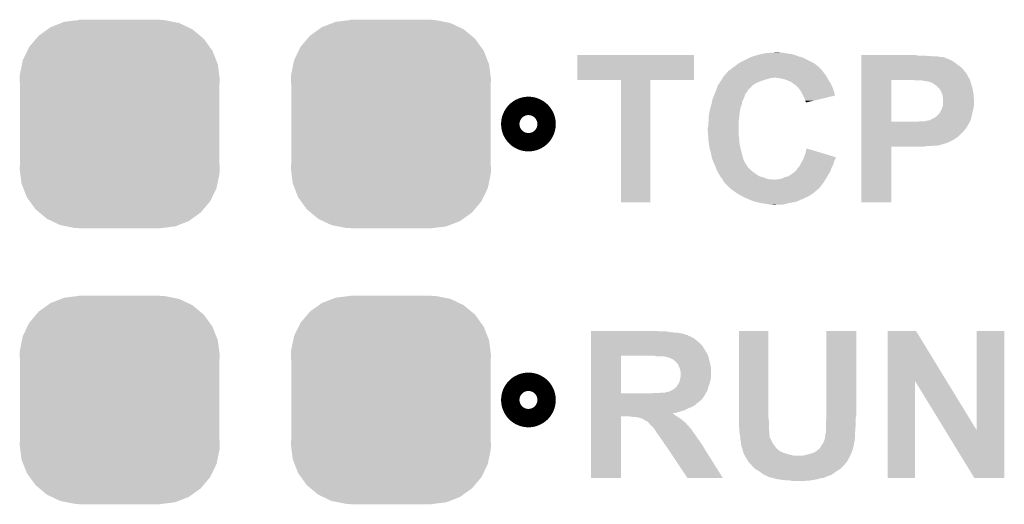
# Model space of a CAD drawing. Extents: x -1.3 to 24.2, y -3.9 to 56.
# Tile 21 of 54: x 5.2 to 10.6, y 12.1 to 14.7. Entities that reach past the tile are written whole.
import ezdxf

# ---------------------------------------------------------------- set-up
doc = ezdxf.new("R2010")
doc.units = 0
doc.layers.get('0').update_dxf_attribs({"linetype": 'CONTINUOUS'})
doc.layers.add('ETH_WIZ_3_CLICK_V102_GTO', color=11, linetype='CONTINUOUS')
doc.layers.add('ETH_WIZ_3_CLICK_V102_GTS', color=8, linetype='CONTINUOUS')

# ---------------------------------------------------------------- blocks, each defined once
blk = doc.blocks.new('CUSTOM_164')
for points in [[(-0.381238, 0.53545), (-0.323018, 0.558074), (0.376292, 0.53545), (0.3289, 0.558074)], [(-0.323018, 0.558074), (-0.305476, 0.56489), (0.3289, 0.558074), (0.29452, 0.56489)], [(-0.305476, 0.56489), (-0.23152, 0.57388), (0.29452, 0.56489), (0.24917, 0.57388)], [(-0.23152, 0.57388), (-0.22479, 0.574698), (0.24917, 0.57388), (0.22479, 0.574698)], [(-0.22479, 0.574698), (-0.22479, 0.57658), (0.22479, 0.574698), (0.22479, 0.57658)], [(-0.447376, 0.488202), (-0.398586, 0.523058), (0.44405, 0.488202), (0.40225, 0.523058)], [(-0.398586, 0.523058), (-0.381238, 0.53545), (0.40225, 0.523058), (0.376292, 0.53545)], [(-0.49979, 0.426078), (-0.461886, 0.471004), (0.497162, 0.426078), (0.464674, 0.471004)], [(-0.461886, 0.471004), (-0.447376, 0.488202), (0.464674, 0.471004), (0.44405, 0.488202)], [(-0.535228, 0.35293), (-0.509936, 0.405138), (0.532938, 0.35293), (0.512302, 0.405138)], [(-0.509936, 0.405138), (-0.49979, 0.426078), (0.512302, 0.405138), (0.497162, 0.426078)], [(-0.551494, 0.273294), (-0.540004, 0.329548), (0.549346, 0.273294), (0.542178, 0.329548)], [(-0.540004, 0.329548), (-0.535228, 0.35293), (0.542178, 0.329548), (0.532938, 0.35293)], [(-0.55245, 0.24892), (-0.551494, 0.273294), (0.55245, 0.24892), (0.549346, 0.273294)], [(-0.55118, 0.220156), (-0.55245, 0.24892), (0.55118, 0.220156), (0.55245, 0.24892)], [(-0.55118, -0.220156), (-0.55118, 0.220156), (0.55118, -0.220156), (0.55118, 0.220156)], [(-0.55245, -0.24892), (-0.55118, -0.220156), (0.55245, -0.24892), (0.55118, -0.220156)], [(-0.549266, -0.273902), (-0.55245, -0.24892), (0.551492, -0.273902), (0.55245, -0.24892)], [(-0.542176, -0.329548), (-0.549266, -0.273902), (0.540126, -0.329548), (0.551492, -0.273902)], [(-0.532694, -0.353538), (-0.542176, -0.329548), (0.535226, -0.353538), (0.540126, -0.329548)], [(-0.5123, -0.405138), (-0.532694, -0.353538), (0.510226, -0.405138), (0.535226, -0.353538)], [(-0.496718, -0.426686), (-0.5123, -0.405138), (0.499788, -0.426686), (0.510226, -0.405138)], [(-0.464674, -0.471002), (-0.496718, -0.426686), (0.4624, -0.471002), (0.499788, -0.426686)], [(-0.443316, -0.48881), (-0.464674, -0.471002), (0.447376, -0.48881), (0.4624, -0.471002)], [(-0.402248, -0.523056), (-0.443316, -0.48881), (0.399436, -0.523056), (0.447376, -0.48881)], [(-0.375016, -0.536056), (-0.402248, -0.523056), (0.381238, -0.536056), (0.399436, -0.523056)], [(-0.328898, -0.558072), (-0.375016, -0.536056), (0.32458, -0.558072), (0.381238, -0.536056)], [(-0.291448, -0.565496), (-0.328898, -0.558072), (0.305476, -0.565496), (0.32458, -0.558072)], [(-0.249168, -0.573878), (-0.291448, -0.565496), (0.23652, -0.573878), (0.305476, -0.565496)], [(-0.22479, -0.574698), (-0.249168, -0.573878), (0.229774, -0.574698), (0.23652, -0.573878)], [(-0.22479, -0.575304), (-0.22479, -0.574698), (0.22479, -0.575304), (0.229774, -0.574698)], [(-0.22479, -0.57658), (-0.22479, -0.575304), (0.22479, -0.57658), (0.22479, -0.575304)]]:
    blk.add_solid(points)

msp = doc.modelspace()

# ---------------------------------------------------------------- linework, layer by layer
at = {"layer": 'ETH_WIZ_3_CLICK_V102_GTO', "const_width": 0.20066}
for points in [[(7.96036, 14.1732, 1), (8.06196, 14.1732, 1)], [(7.96036, 12.6492, 1), (8.06196, 12.6492, 1)]]:
    msp.add_lwpolyline(points, format="xyb", close=True, dxfattribs=at)
at = {"layer": 'ETH_WIZ_3_CLICK_V102_GTO'}
for points in [[(8.2804, 14.417064), (8.280422, 14.554176), (8.925536, 14.417064), (8.92556, 14.554176)], [(8.280422, 14.554176), (8.280424, 14.5542), (8.92556, 14.554176), (8.280424, 14.5542)], [(9.179562, 14.51356), (9.2202, 14.53388), (9.580876, 14.51356), (9.540242, 14.53388)], [(9.2202, 14.53388), (9.237344, 14.5415), (9.540242, 14.53388), (9.525002, 14.5415)], [(9.237344, 14.5415), (9.24306, 14.54404), (9.525002, 14.5415), (9.514842, 14.54404)], [(9.24306, 14.54404), (9.250682, 14.54658), (9.514842, 14.54404), (9.504682, 14.54658)], [(9.250682, 14.54658), (9.26592, 14.551658), (9.504682, 14.54658), (9.49114, 14.551658)], [(9.26592, 14.551658), (9.275236, 14.5542), (9.49114, 14.551658), (9.48436, 14.5542)], [(9.275236, 14.5542), (9.293858, 14.55928), (9.48436, 14.5542), (9.466582, 14.55928)], [(9.293858, 14.55928), (9.306558, 14.56182), (9.466582, 14.55928), (9.4488, 14.56182)], [(9.306558, 14.56182), (9.31926, 14.56436), (9.4488, 14.56182), (9.433562, 14.56436)], [(9.31926, 14.56436), (9.349738, 14.5669), (9.433562, 14.56436), (9.418322, 14.5669)], [(9.349738, 14.5669), (9.380218, 14.56944), (9.405622, 14.5669), (9.395462, 14.56944)], [(9.850142, 14.55166), (9.850144, 14.5542), (10.162542, 14.55166), (10.149842, 14.5542)], [(9.850142, 14.54658), (9.850142, 14.55166), (10.259058, 14.54658), (10.19302, 14.55166)], [(9.850142, 14.54404), (9.850142, 14.54658), (10.287002, 14.54404), (10.271762, 14.54658)], [(9.850142, 14.544038), (9.850142, 14.54404), (10.299702, 14.544038), (10.287002, 14.54404)], [(9.850142, 14.5415), (9.850142, 14.544038), (10.307324, 14.5415), (10.299702, 14.544038)], [(9.850142, 14.541494), (9.850142, 14.5415), (10.309866, 14.541494), (10.307324, 14.5415)], [(9.850142, 14.53896), (9.850142, 14.541494), (10.312404, 14.53896), (10.309866, 14.541494)], [(9.850142, 14.538958), (9.850142, 14.53896), (10.314944, 14.538958), (10.312404, 14.53896)], [(9.850142, 14.53642), (9.850142, 14.538958), (10.32002, 14.53642), (10.314944, 14.538958)], [(9.850142, 14.53134), (9.850142, 14.53642), (10.33272, 14.53134), (10.32002, 14.53642)], [(9.850142, 14.523718), (9.850142, 14.53134), (10.350502, 14.523718), (10.33272, 14.53134)], [(9.850142, 14.51356), (9.850142, 14.523718), (10.36574, 14.51356), (10.350502, 14.523718)], [(9.116066, 14.467842), (9.121142, 14.470382), (9.634222, 14.467842), (9.631682, 14.470382)], [(9.121142, 14.470382), (9.126218, 14.472922), (9.631682, 14.470382), (9.63041, 14.472922)], [(9.126218, 14.472922), (9.12875, 14.475454), (9.63041, 14.472922), (9.62914, 14.475454)], [(9.12875, 14.475454), (9.13129, 14.477994), (9.62914, 14.475454), (9.624076, 14.477994)], [(9.13129, 14.477994), (9.133832, 14.480534), (9.624076, 14.477994), (9.62406, 14.480534)], [(9.133832, 14.480534), (9.136382, 14.483082), (9.62406, 14.480534), (9.62109, 14.483082)], [(9.136382, 14.483082), (9.14908, 14.4907), (9.62109, 14.483082), (9.612206, 14.4907)], [(9.14908, 14.4907), (9.15543, 14.49578), (9.612206, 14.4907), (9.60628, 14.49578)], [(9.15543, 14.49578), (9.16178, 14.50086), (9.60628, 14.49578), (9.599506, 14.50086)], [(9.16178, 14.50086), (9.176002, 14.511018), (9.599506, 14.50086), (9.585958, 14.511018)], [(9.176002, 14.511018), (9.179562, 14.51356), (9.585958, 14.511018), (9.580876, 14.51356)], [(9.85014, 14.483078), (9.850142, 14.51356), (10.406382, 14.483078), (10.36574, 14.51356)], [(9.85014, 14.46022), (9.85014, 14.483078), (10.424162, 14.46022), (10.406382, 14.483078)], [(8.521676, 14.41704), (8.2804, 14.417064), (8.925536, 14.41704), (8.925536, 14.417064)], [(8.521678, 14.417016), (8.521676, 14.41704), (8.68426, 14.417016), (8.925536, 14.41704)], [(8.5217, 13.741424), (8.521678, 14.417016), (8.684236, 13.741424), (8.68426, 14.417016)], [(9.074404, 14.41196), (9.078976, 14.41958), (9.29894, 14.41196), (9.321802, 14.41958)], [(9.078976, 14.41958), (9.082024, 14.424662), (9.321802, 14.41958), (9.34212, 14.424662)], [(9.082024, 14.424662), (9.083546, 14.427198), (9.34212, 14.424662), (9.349738, 14.427198)], [(9.083546, 14.4272), (9.08507, 14.429738), (9.357356, 14.4272), (9.364978, 14.429738)], [(9.083546, 14.427198), (9.083546, 14.4272), (9.349738, 14.427198), (9.357356, 14.4272)], [(9.08507, 14.42974), (9.08812, 14.434822), (9.661596, 14.42974), (9.658774, 14.434822)], [(9.08507, 14.429738), (9.08507, 14.42974), (9.364978, 14.429738), (9.372598, 14.42974)], [(9.08812, 14.434822), (9.094782, 14.442438), (9.658774, 14.434822), (9.654542, 14.442438)], [(9.094782, 14.442438), (9.105898, 14.45514), (9.654542, 14.442438), (9.643958, 14.45514)], [(9.105898, 14.45514), (9.108438, 14.45768), (9.643958, 14.45514), (9.64184, 14.45768)], [(9.108438, 14.45768), (9.11098, 14.46022), (9.64184, 14.45768), (9.640148, 14.46022)], [(9.11098, 14.46022), (9.114368, 14.4653), (9.640148, 14.46022), (9.63676, 14.4653)], [(9.114368, 14.4653), (9.116066, 14.467842), (9.63676, 14.4653), (9.634222, 14.467842)], [(9.395458, 14.4272), (9.372598, 14.42974), (9.663008, 14.4272), (9.661596, 14.42974)], [(9.418322, 14.42212), (9.395458, 14.4272), (9.66583, 14.42212), (9.663008, 14.4272)], [(9.427216, 14.41958), (9.418322, 14.42212), (9.66724, 14.41958), (9.66583, 14.42212)], [(9.4361, 14.417042), (9.427216, 14.41958), (9.668764, 14.417042), (9.66724, 14.41958)], [(9.45388, 14.40942), (9.4361, 14.417042), (9.673336, 14.40942), (9.668764, 14.417042)], [(9.850132, 14.185922), (9.850138, 14.417038), (10.015222, 14.185922), (10.015242, 14.417038)], [(9.850138, 14.41704), (9.85014, 14.419582), (10.450326, 14.41704), (10.449562, 14.419582)], [(9.850138, 14.417038), (9.850138, 14.41704), (10.015242, 14.417038), (10.137142, 14.41704)], [(9.85014, 14.455136), (9.85014, 14.46022), (10.429242, 14.455136), (10.424162, 14.46022)], [(9.85014, 14.450058), (9.85014, 14.455136), (10.431782, 14.450058), (10.429242, 14.455136)], [(9.85014, 14.442438), (9.85014, 14.450058), (10.43686, 14.442438), (10.431782, 14.450058)], [(9.85014, 14.427198), (9.85014, 14.442438), (10.444482, 14.427198), (10.43686, 14.442438)], [(9.85014, 14.419582), (9.85014, 14.427198), (10.449562, 14.419582), (10.444482, 14.427198)], [(10.147302, 14.4145), (10.137142, 14.41704), (10.451088, 14.4145), (10.450326, 14.41704)], [(10.195562, 14.41196), (10.185402, 14.4145), (10.45185, 14.41196), (10.451088, 14.4145)], [(9.04748, 14.35862), (9.0484, 14.361154), (9.222742, 14.35862), (9.225274, 14.361154)], [(9.0484, 14.361154), (9.049324, 14.363694), (9.225274, 14.361154), (9.22528, 14.363694)], [(9.049324, 14.363694), (9.05302, 14.373858), (9.22528, 14.363694), (9.237978, 14.373858)], [(9.05302, 14.373858), (9.057638, 14.386556), (9.237978, 14.373858), (9.248138, 14.386556)], [(9.057638, 14.386556), (9.057642, 14.386562), (9.248138, 14.386556), (9.248146, 14.386562)], [(9.057642, 14.386562), (9.0678, 14.4018), (9.248146, 14.386562), (9.273538, 14.4018)], [(9.0678, 14.4018), (9.07288, 14.409418), (9.273538, 14.4018), (9.292584, 14.409418)], [(9.07288, 14.409418), (9.074404, 14.41196), (9.292584, 14.409418), (9.29894, 14.41196)], [(9.466576, 14.40434), (9.45388, 14.40942), (9.676384, 14.40434), (9.673336, 14.40942)], [(9.474198, 14.396722), (9.466576, 14.40434), (9.680954, 14.396722), (9.676384, 14.40434)], [(9.478014, 14.394178), (9.474198, 14.396722), (9.68248, 14.394178), (9.680954, 14.396722)], [(9.481814, 14.391644), (9.478014, 14.394178), (9.683634, 14.391644), (9.68248, 14.394178)], [(9.484356, 14.39164), (9.481814, 14.391644), (9.683634, 14.39164), (9.683634, 14.391644)], [(9.499602, 14.376398), (9.484356, 14.39164), (9.690564, 14.376398), (9.683634, 14.39164)], [(9.508066, 14.36624), (9.499602, 14.376398), (9.695182, 14.36624), (9.690564, 14.376398)], [(9.5123, 14.361156), (9.508066, 14.36624), (9.696632, 14.361156), (9.695182, 14.36624)], [(9.52246, 14.343378), (9.5123, 14.361156), (9.701698, 14.343378), (9.696632, 14.361156)], [(10.205724, 14.411958), (10.195562, 14.41196), (10.45185, 14.411958), (10.45185, 14.41196)], [(10.210802, 14.40942), (10.205724, 14.411958), (10.452612, 14.40942), (10.45185, 14.411958)], [(10.226042, 14.406878), (10.210802, 14.40942), (10.453374, 14.406878), (10.452612, 14.40942)], [(10.23874, 14.4018), (10.226042, 14.406878), (10.454896, 14.4018), (10.453374, 14.406878)], [(10.2489, 14.396718), (10.23874, 14.4018), (10.456422, 14.396718), (10.454896, 14.4018)], [(10.25906, 14.3891), (10.2489, 14.396718), (10.458706, 14.3891), (10.456422, 14.396718)], [(10.266682, 14.384018), (10.25906, 14.3891), (10.46023, 14.384018), (10.458706, 14.3891)], [(10.271762, 14.378934), (10.266682, 14.384018), (10.461756, 14.378934), (10.46023, 14.384018)], [(10.274314, 14.373862), (10.271762, 14.378934), (10.463276, 14.373862), (10.461756, 14.378934)], [(10.276848, 14.373852), (10.274314, 14.373862), (10.46328, 14.373852), (10.463276, 14.373862)], [(10.280906, 14.36878), (10.276848, 14.373852), (10.4648, 14.36878), (10.46328, 14.373852)], [(10.287002, 14.361156), (10.280906, 14.36878), (10.466072, 14.361156), (10.4648, 14.36878)], [(10.29208, 14.351), (10.287002, 14.361156), (10.467764, 14.351), (10.466072, 14.361156)], [(9.025128, 14.297658), (9.027162, 14.307822), (9.19226, 14.297658), (9.19734, 14.307822)], [(9.027162, 14.307822), (9.029192, 14.3129), (9.19734, 14.307822), (9.19988, 14.3129)], [(9.029192, 14.3129), (9.03427, 14.325598), (9.19988, 14.3129), (9.204958, 14.325598)], [(9.03427, 14.325598), (9.038336, 14.33576), (9.204958, 14.325598), (9.207498, 14.33576)], [(9.038336, 14.33576), (9.044432, 14.351), (9.207498, 14.33576), (9.21766, 14.351)], [(9.044432, 14.351), (9.04646, 14.356074), (9.21766, 14.351), (9.222734, 14.356074)], [(9.04646, 14.356074), (9.047478, 14.358616), (9.222734, 14.356074), (9.22274, 14.358616)], [(9.047478, 14.358616), (9.04748, 14.35862), (9.22274, 14.358616), (9.222742, 14.35862)], [(9.528814, 14.330674), (9.52246, 14.343378), (9.705316, 14.330674), (9.701698, 14.343378)], [(9.5377, 14.312902), (9.528814, 14.330674), (9.630614, 14.312902), (9.705316, 14.330674)], [(9.540238, 14.302742), (9.5377, 14.312902), (9.587908, 14.302742), (9.630614, 14.312902)], [(10.29716, 14.338302), (10.29208, 14.351), (10.46988, 14.338302), (10.467764, 14.351)], [(10.29716, 14.338298), (10.29716, 14.338302), (10.469882, 14.338298), (10.46988, 14.338302)], [(10.2997, 14.3256), (10.29716, 14.338298), (10.470788, 14.3256), (10.469882, 14.338298)], [(10.30224, 14.315438), (10.2997, 14.3256), (10.471514, 14.315438), (10.470788, 14.3256)], [(10.302238, 14.302742), (10.30224, 14.315438), (10.47242, 14.302742), (10.471514, 14.315438)], [(9.012426, 14.246858), (9.01446, 14.25702), (9.17956, 14.246858), (9.1821, 14.25702)], [(9.01446, 14.25702), (9.017508, 14.26718), (9.1821, 14.25702), (9.184642, 14.26718)], [(9.017508, 14.26718), (9.02208, 14.282418), (9.184642, 14.26718), (9.189718, 14.282418)], [(9.02208, 14.282418), (9.025128, 14.297658), (9.189718, 14.282418), (9.19226, 14.297658)], [(9.542778, 14.297664), (9.540238, 14.302742), (9.566562, 14.297664), (9.587908, 14.302742)], [(9.54278, 14.295144), (9.542778, 14.297664), (9.55597, 14.295144), (9.566562, 14.297664)], [(9.545296, 14.29512), (9.54278, 14.295144), (9.55587, 14.29512), (9.55597, 14.295144)], [(9.54532, 14.29261), (9.545296, 14.29512), (9.54532, 14.29261), (9.55587, 14.29512)], [(10.28954, 14.246858), (10.294618, 14.254474), (10.466704, 14.246858), (10.468608, 14.254474)], [(10.294618, 14.254474), (10.295888, 14.25956), (10.468608, 14.254474), (10.46988, 14.25956)], [(10.295888, 14.25956), (10.297158, 14.264638), (10.46988, 14.25956), (10.470604, 14.264638)], [(10.297158, 14.264638), (10.302238, 14.274796), (10.470604, 14.264638), (10.472056, 14.274796)], [(10.302238, 14.27734), (10.302238, 14.302742), (10.47242, 14.27734), (10.47242, 14.302742)], [(10.302238, 14.274796), (10.302238, 14.27734), (10.472056, 14.274796), (10.47242, 14.27734)], [(9.00684, 14.2113), (9.008744, 14.22654), (9.175326, 14.2113), (9.17702, 14.22654)], [(9.00684, 14.20368), (9.00684, 14.2113), (9.17448, 14.20368), (9.175326, 14.2113)], [(9.00684, 14.190982), (9.00684, 14.20368), (9.17321, 14.190982), (9.17448, 14.20368)], [(9.008744, 14.22654), (9.00938, 14.231618), (9.17702, 14.22654), (9.177654, 14.231618)], [(9.00938, 14.231618), (9.012426, 14.246858), (9.177654, 14.231618), (9.17956, 14.246858)], [(10.233644, 14.196058), (10.233662, 14.198578), (10.45464, 14.196058), (10.455198, 14.198578)], [(10.233662, 14.198578), (10.238734, 14.1986), (10.455198, 14.198578), (10.455204, 14.1986)], [(10.238734, 14.1986), (10.243818, 14.203676), (10.455204, 14.1986), (10.456332, 14.203676)], [(10.243818, 14.203676), (10.25144, 14.20622), (10.456332, 14.203676), (10.456898, 14.20622)], [(10.25144, 14.20622), (10.25906, 14.2113), (10.456898, 14.20622), (10.458026, 14.2113)], [(10.25906, 14.2113), (10.269218, 14.21892), (10.458026, 14.2113), (10.45972, 14.21892)], [(10.269218, 14.21892), (10.276838, 14.22654), (10.45972, 14.21892), (10.461624, 14.22654)], [(10.276838, 14.22654), (10.284456, 14.236692), (10.461624, 14.22654), (10.464162, 14.236692)], [(10.284456, 14.236692), (10.286978, 14.236702), (10.464162, 14.236692), (10.464164, 14.236702)], [(10.286978, 14.236702), (10.287, 14.241776), (10.464164, 14.236702), (10.465434, 14.241776)], [(10.287, 14.241776), (10.28954, 14.246858), (10.465434, 14.241776), (10.466704, 14.246858)], [(9.00176, 14.150342), (9.0043, 14.160502), (9.17194, 14.150342), (9.17194, 14.160502)], [(9.00176, 14.140178), (9.00176, 14.150342), (9.17194, 14.140178), (9.17194, 14.150342)], [(9.0043, 14.1732), (9.005024, 14.178282), (9.17194, 14.1732), (9.17194, 14.178282)], [(9.0043, 14.160502), (9.0043, 14.1732), (9.17194, 14.160502), (9.17194, 14.1732)], [(9.005024, 14.178282), (9.00684, 14.190982), (9.17194, 14.178282), (9.17321, 14.190982)], [(9.85013, 14.1478), (9.850132, 14.157962), (10.4267, 14.1478), (10.434318, 14.157962)], [(9.85013, 14.1351), (9.85013, 14.1478), (10.41654, 14.1351), (10.4267, 14.1478)], [(9.850132, 14.1859), (9.850132, 14.185922), (10.157458, 14.1859), (10.015222, 14.185922)], [(9.850132, 14.175742), (9.850132, 14.1859), (10.444478, 14.175742), (10.449558, 14.1859)], [(9.850132, 14.173196), (9.850132, 14.175742), (10.441938, 14.173196), (10.444478, 14.175742)], [(9.850132, 14.157962), (9.850132, 14.173196), (10.434318, 14.157962), (10.441938, 14.173196)], [(10.157458, 14.1859), (10.17778, 14.18844), (10.449558, 14.1859), (10.450828, 14.18844)], [(10.198098, 14.18844), (10.218418, 14.19352), (10.450828, 14.18844), (10.45337, 14.19352)], [(10.226036, 14.19352), (10.233644, 14.196058), (10.45337, 14.19352), (10.45464, 14.196058)], [(9.003576, 14.114778), (9.00176, 14.140178), (9.17194, 14.114778), (9.17194, 14.140178)], [(9.0043, 14.10462), (9.003576, 14.114778), (9.173634, 14.10462), (9.17194, 14.114778)], [(9.005864, 14.084298), (9.0043, 14.10462), (9.17702, 14.084298), (9.173634, 14.10462)], [(9.85013, 14.1097), (9.85013, 14.1351), (10.39114, 14.1097), (10.41654, 14.1351)], [(9.85013, 14.097), (9.85013, 14.1097), (10.375896, 14.097), (10.39114, 14.1097)], [(9.85013, 14.096994), (9.85013, 14.097), (10.373354, 14.096994), (10.375896, 14.097)], [(9.85013, 14.09192), (9.85013, 14.096994), (10.36828, 14.09192), (10.373354, 14.096994)], [(9.85013, 14.08684), (9.85013, 14.09192), (10.360658, 14.08684), (10.36828, 14.09192)], [(9.00684, 14.071598), (9.005864, 14.084298), (9.17702, 14.071598), (9.17702, 14.084298)], [(9.007688, 14.066518), (9.00684, 14.071598), (9.17702, 14.066518), (9.17702, 14.071598)], [(9.01192, 14.04112), (9.007688, 14.066518), (9.182464, 14.04112), (9.17702, 14.066518)], [(9.014692, 14.03096), (9.01192, 14.04112), (9.18464, 14.03096), (9.182464, 14.04112)], [(9.54024, 14.008102), (9.547884, 14.038574), (9.648884, 14.008102), (9.547884, 14.038574)], [(9.85012, 13.741424), (9.850128, 14.048716), (10.015196, 13.741424), (10.01522, 14.048716)], [(9.850128, 14.07414), (9.85013, 14.08684), (10.33526, 14.07414), (10.360658, 14.08684)], [(9.850128, 14.06906), (9.850128, 14.07414), (10.322562, 14.06906), (10.33526, 14.07414)], [(9.850128, 14.06398), (9.850128, 14.06906), (10.30732, 14.06398), (10.322562, 14.06906)], [(9.850128, 14.0589), (9.850128, 14.06398), (10.289538, 14.0589), (10.30732, 14.06398)], [(9.850128, 14.058894), (9.850128, 14.0589), (10.286994, 14.058894), (10.289538, 14.0589)], [(9.850128, 14.05636), (9.850128, 14.058894), (10.284456, 14.05636), (10.286994, 14.058894)], [(9.850128, 14.056358), (9.850128, 14.05636), (10.274298, 14.056358), (10.284456, 14.05636)], [(9.850128, 14.05382), (9.850128, 14.056358), (10.266676, 14.05382), (10.274298, 14.056358)], [(9.850128, 14.05128), (9.850128, 14.05382), (10.236198, 14.05128), (10.246358, 14.05382)], [(9.850128, 14.04874), (9.850128, 14.05128), (10.195558, 14.04874), (10.210798, 14.05128)], [(9.850128, 14.048716), (9.850128, 14.04874), (10.01522, 14.048716), (10.195558, 14.04874)], [(9.01954, 14.01318), (9.014692, 14.03096), (9.189382, 14.01318), (9.18464, 14.03096)], [(9.023236, 13.99286), (9.01954, 14.01318), (9.1948, 13.99286), (9.189382, 14.01318)], [(9.02462, 13.985242), (9.023236, 13.99286), (9.196978, 13.985242), (9.1948, 13.99286)], [(9.028686, 13.97508), (9.02462, 13.985242), (9.19988, 13.97508), (9.196978, 13.985242)], [(9.528666, 13.97762), (9.53008, 13.980162), (9.70534, 13.97762), (9.706186, 13.980162)], [(9.53008, 13.980162), (9.531924, 13.985238), (9.706186, 13.980162), (9.707878, 13.985238)], [(9.531924, 13.985238), (9.533766, 13.990302), (9.707878, 13.985238), (9.70788, 13.990302)], [(9.533766, 13.990302), (9.54024, 14.008102), (9.70788, 13.990302), (9.648884, 14.008102)], [(9.03478, 13.95984), (9.028686, 13.97508), (9.207502, 13.95984), (9.19988, 13.97508)], [(9.034782, 13.959838), (9.03478, 13.95984), (9.207502, 13.959838), (9.207502, 13.95984)], [(9.041554, 13.944602), (9.034782, 13.959838), (9.21766, 13.944602), (9.207502, 13.959838)], [(9.04494, 13.93698), (9.041554, 13.944602), (9.222234, 13.93698), (9.21766, 13.944602)], [(9.046846, 13.931898), (9.04494, 13.93698), (9.225282, 13.931898), (9.222234, 13.93698)], [(9.0478, 13.929358), (9.046846, 13.931898), (9.227824, 13.929358), (9.225282, 13.931898)], [(9.048752, 13.926818), (9.0478, 13.929358), (9.232898, 13.926818), (9.227824, 13.929358)], [(9.05256, 13.91666), (9.048752, 13.926818), (9.24306, 13.91666), (9.232898, 13.926818)], [(9.48944, 13.916662), (9.49706, 13.92682), (9.680788, 13.916662), (9.684174, 13.92682)], [(9.49706, 13.92682), (9.49909, 13.929358), (9.684174, 13.92682), (9.68502, 13.929358)], [(9.49909, 13.929358), (9.507222, 13.939522), (9.68502, 13.929358), (9.6901, 13.939522)], [(9.507222, 13.939522), (9.510122, 13.9446), (9.6901, 13.939522), (9.69264, 13.9446)], [(9.510122, 13.9446), (9.517378, 13.957298), (9.69264, 13.9446), (9.697718, 13.957298)], [(9.517378, 13.957298), (9.51738, 13.9573), (9.697718, 13.957298), (9.697718, 13.9573)], [(9.51738, 13.9573), (9.523022, 13.967458), (9.697718, 13.9573), (9.700258, 13.967458)], [(9.523022, 13.967458), (9.528666, 13.97762), (9.700258, 13.967458), (9.70534, 13.97762)], [(9.055464, 13.91158), (9.05256, 13.91666), (9.24814, 13.91158), (9.24306, 13.91666)], [(9.069978, 13.886178), (9.055464, 13.91158), (9.283698, 13.886178), (9.24814, 13.91158)], [(9.072878, 13.881102), (9.069978, 13.886178), (9.30063, 13.881102), (9.283698, 13.886178)], [(9.07491, 13.878562), (9.072878, 13.881102), (9.3091, 13.878562), (9.30063, 13.881102)], [(9.08304, 13.8684), (9.07491, 13.878562), (9.337044, 13.8684), (9.3091, 13.878562)], [(9.392922, 13.8684), (9.408162, 13.870942), (9.65278, 13.8684), (9.654344, 13.870942)], [(9.408162, 13.870942), (9.423402, 13.878562), (9.654344, 13.870942), (9.659034, 13.878562)], [(9.423402, 13.878562), (9.443722, 13.88364), (9.659034, 13.878562), (9.66216, 13.88364)], [(9.443722, 13.88364), (9.4615, 13.8938), (9.66216, 13.88364), (9.668086, 13.8938)], [(9.4615, 13.8938), (9.48182, 13.909042), (9.668086, 13.8938), (9.676978, 13.909042)], [(9.48182, 13.909042), (9.486896, 13.914118), (9.676978, 13.909042), (9.67994, 13.914118)], [(9.486896, 13.914118), (9.48944, 13.916662), (9.67994, 13.914118), (9.680788, 13.916662)], [(9.08304, 13.868398), (9.08304, 13.8684), (9.352296, 13.868398), (9.35228, 13.8684)], [(9.08431, 13.86586), (9.08304, 13.868398), (9.370062, 13.86586), (9.352296, 13.868398)], [(9.08812, 13.858242), (9.08431, 13.86586), (9.64653, 13.858242), (9.651218, 13.86586)], [(9.093838, 13.85062), (9.08812, 13.858242), (9.64184, 13.85062), (9.64653, 13.858242)], [(9.09574, 13.848082), (9.093838, 13.85062), (9.639886, 13.848082), (9.64184, 13.85062)], [(9.100818, 13.842998), (9.09574, 13.848082), (9.635976, 13.842998), (9.639886, 13.848082)], [(9.103354, 13.837936), (9.100818, 13.842998), (9.632082, 13.837936), (9.635976, 13.842998)], [(9.105896, 13.83792), (9.103354, 13.837936), (9.63207, 13.83792), (9.632082, 13.837936)], [(9.12622, 13.817602), (9.105896, 13.83792), (9.61644, 13.817602), (9.63207, 13.83792)], [(9.126226, 13.817598), (9.12622, 13.817602), (9.616438, 13.817598), (9.61644, 13.817602)], [(9.14654, 13.80236), (9.126226, 13.817598), (9.598156, 13.80236), (9.616438, 13.817598)], [(9.370062, 13.86586), (9.375144, 13.865862), (9.651218, 13.86586), (9.651218, 13.865862)], [(9.375144, 13.865862), (9.380224, 13.8684), (9.651218, 13.865862), (9.65278, 13.8684)], [(9.16179, 13.792194), (9.14654, 13.80236), (9.58596, 13.792194), (9.598156, 13.80236)], [(9.16559, 13.78966), (9.16179, 13.792194), (9.585936, 13.78966), (9.58596, 13.792194)], [(9.165594, 13.789658), (9.16559, 13.78966), (9.583416, 13.789658), (9.585936, 13.78966)], [(9.1694, 13.78712), (9.165594, 13.789658), (9.57834, 13.78712), (9.583416, 13.789658)], [(9.169404, 13.787118), (9.1694, 13.78712), (9.578338, 13.787118), (9.57834, 13.78712)], [(9.187688, 13.77696), (9.169404, 13.787118), (9.563098, 13.77696), (9.578338, 13.787118)], [(9.19226, 13.77442), (9.187688, 13.77696), (9.558018, 13.77442), (9.563098, 13.77696)], [(9.19734, 13.77188), (9.19226, 13.77442), (9.55294, 13.77188), (9.558018, 13.77442)], [(9.2075, 13.7668), (9.19734, 13.77188), (9.540238, 13.7668), (9.55294, 13.77188)], [(9.21258, 13.76426), (9.2075, 13.7668), (9.536006, 13.76426), (9.540238, 13.7668)], [(9.22401, 13.75918), (9.21258, 13.76426), (9.527542, 13.75918), (9.536006, 13.76426)], [(8.684236, 13.7414), (8.5217, 13.741424), (8.684236, 13.7414), (8.684236, 13.741424)], [(9.23544, 13.7541), (9.22401, 13.75918), (9.5123, 13.7541), (9.527542, 13.75918)], [(9.255758, 13.746482), (9.23544, 13.7541), (9.497064, 13.746482), (9.5123, 13.7541)], [(9.255774, 13.746478), (9.255758, 13.746482), (9.497058, 13.746478), (9.497064, 13.746482)], [(9.276084, 13.7414), (9.255774, 13.746478), (9.479278, 13.7414), (9.497058, 13.746478)], [(9.286242, 13.73886), (9.276084, 13.7414), (9.45896, 13.73886), (9.479278, 13.7414)], [(9.2964, 13.73632), (9.286242, 13.73886), (9.448798, 13.73632), (9.45896, 13.73886)], [(9.31418, 13.73378), (9.2964, 13.73632), (9.438638, 13.73378), (9.448798, 13.73632)], [(9.344658, 13.7287), (9.31418, 13.73378), (9.418318, 13.7287), (9.438638, 13.73378)], [(9.362438, 13.726162), (9.354816, 13.7287), (9.37008, 13.726162), (9.39546, 13.7287)], [(9.370062, 13.72616), (9.362438, 13.726162), (9.370062, 13.72616), (9.37008, 13.726162)], [(10.015196, 13.7414), (9.85012, 13.741424), (10.015196, 13.7414), (10.015196, 13.741424)], [(8.356622, 13.02766), (8.356624, 13.0302), (8.732522, 13.02766), (8.722362, 13.0302)], [(8.356622, 13.02258), (8.356622, 13.02766), (8.803638, 13.02258), (8.773162, 13.02766)], [(8.356622, 13.02004), (8.356622, 13.02258), (8.83666, 13.02004), (8.803638, 13.02258)], [(8.356622, 13.014958), (8.356622, 13.02004), (8.867142, 13.014958), (8.83666, 13.02004)], [(8.356622, 13.00988), (8.356622, 13.014958), (8.879842, 13.00988), (8.867142, 13.014958)], [(8.356622, 13.00734), (8.356622, 13.00988), (8.890002, 13.00734), (8.879842, 13.00988)], [(8.356622, 13.007316), (8.356622, 13.00734), (8.89254, 13.007316), (8.890002, 13.00734)], [(8.356622, 13.004796), (8.356622, 13.007316), (8.892558, 13.004796), (8.89254, 13.007316)], [(8.356622, 13.00226), (8.356622, 13.004796), (8.90016, 13.00226), (8.892558, 13.004796)], [(8.356622, 12.98956), (8.356622, 13.00226), (8.925556, 12.98956), (8.90016, 13.00226)], [(9.174482, 12.55268), (9.174502, 13.030176), (9.33704, 12.55268), (9.33704, 13.030176)], [(9.174502, 13.030176), (9.174504, 13.0302), (9.33704, 13.030176), (9.174504, 13.0302)], [(9.657082, 12.60094), (9.657102, 13.030176), (9.82218, 12.60094), (9.82218, 13.030176)], [(9.657102, 13.030176), (9.657104, 13.0302), (9.82218, 13.030176), (9.657104, 13.0302)], [(9.994914, 12.753252), (9.994922, 13.03019), (10.321652, 12.753252), (10.152382, 13.03019)], [(9.994922, 13.03019), (9.994924, 13.0302), (10.152382, 13.03019), (9.994924, 13.0302)], [(10.48766, 12.481648), (10.487682, 13.030176), (10.640042, 12.481648), (10.64006, 13.030176)], [(10.487682, 13.030176), (10.487684, 13.0302), (10.64006, 13.030176), (10.487684, 13.0302)], [(8.35662, 12.948918), (8.356622, 12.964162), (8.97128, 12.948918), (8.956038, 12.964162)], [(8.35662, 12.928598), (8.35662, 12.948918), (8.983982, 12.928598), (8.97128, 12.948918)], [(8.356622, 12.964162), (8.356622, 12.98956), (8.956038, 12.964162), (8.925556, 12.98956)], [(8.356612, 12.684782), (8.356618, 12.89304), (8.5217, 12.684782), (8.521722, 12.89304)], [(8.356618, 12.89304), (8.35662, 12.908278), (9.004302, 12.89304), (8.99668, 12.908278)], [(8.35662, 12.923516), (8.35662, 12.928598), (8.98906, 12.923516), (8.983982, 12.928598)], [(8.35662, 12.918434), (8.35662, 12.923516), (8.989064, 12.918434), (8.98906, 12.923516)], [(8.35662, 12.908278), (8.35662, 12.918434), (8.99668, 12.908278), (8.989064, 12.918434)], [(8.70967, 12.893038), (8.709662, 12.89304), (9.004302, 12.893038), (9.004302, 12.89304)], [(8.719822, 12.8905), (8.70967, 12.893038), (9.004938, 12.8905), (9.004302, 12.893038)], [(8.763006, 12.890494), (8.719822, 12.8905), (9.004938, 12.890494), (9.004938, 12.8905)], [(8.765546, 12.88796), (8.763006, 12.890494), (9.005572, 12.88796), (9.004938, 12.890494)], [(8.780782, 12.885418), (8.768082, 12.88796), (9.006208, 12.885418), (9.005572, 12.88796)], [(8.79348, 12.88034), (8.780782, 12.885418), (9.007478, 12.88034), (9.006208, 12.885418)], [(8.8138, 12.870178), (8.79348, 12.88034), (9.010018, 12.870178), (9.007478, 12.88034)], [(8.81888, 12.8651), (8.8138, 12.870178), (9.011286, 12.8651), (9.010018, 12.870178)], [(8.826502, 12.860018), (8.81888, 12.8651), (9.012556, 12.860018), (9.011286, 12.8651)], [(8.82904, 12.857474), (8.826502, 12.860018), (9.013192, 12.857474), (9.012556, 12.860018)], [(8.829046, 12.854934), (8.82904, 12.857474), (9.013828, 12.854934), (9.013192, 12.857474)], [(8.83158, 12.8524), (8.829046, 12.854934), (9.01446, 12.8524), (9.013828, 12.854934)], [(8.83666, 12.847316), (8.83158, 12.8524), (9.015478, 12.847316), (9.01446, 12.8524)], [(8.84174, 12.83462), (8.83666, 12.847316), (9.018016, 12.83462), (9.015478, 12.847316)], [(8.845552, 12.826998), (8.84174, 12.83462), (9.01954, 12.826998), (9.018016, 12.83462)], [(8.846822, 12.824458), (8.845552, 12.826998), (9.01954, 12.824458), (9.01954, 12.826998)], [(8.8519, 12.804138), (8.846822, 12.824458), (9.01954, 12.804138), (9.01954, 12.824458)], [(8.8519, 12.776198), (8.8519, 12.804138), (9.01954, 12.776198), (9.01954, 12.804138)], [(8.834114, 12.727934), (8.83412, 12.730474), (9.007684, 12.727934), (9.00853, 12.730474)], [(8.83412, 12.730474), (8.836658, 12.73302), (9.00853, 12.730474), (9.009378, 12.73302)], [(8.836658, 12.73302), (8.8392, 12.738098), (9.009378, 12.73302), (9.01107, 12.738098)], [(8.8392, 12.738098), (8.844278, 12.745716), (9.01107, 12.738098), (9.01361, 12.745716)], [(8.844278, 12.745716), (8.844914, 12.74826), (9.01361, 12.745716), (9.014458, 12.74826)], [(8.844914, 12.74826), (8.850628, 12.771118), (9.014458, 12.74826), (9.01954, 12.771118)], [(8.850628, 12.771118), (8.8519, 12.776198), (9.01954, 12.771118), (9.01954, 12.776198)], [(9.9949, 12.217424), (9.994914, 12.753252), (10.147276, 12.217424), (10.1473, 12.753252)], [(10.313382, 12.481648), (10.1473, 12.753252), (10.48766, 12.481648), (10.321652, 12.753252)], [(8.356612, 12.68476), (8.356612, 12.684782), (8.681718, 12.68476), (8.5217, 12.684782)], [(8.356612, 12.6619), (8.356612, 12.68476), (8.97636, 12.6619), (8.990076, 12.68476)], [(8.681718, 12.68476), (8.70458, 12.6873), (8.990076, 12.68476), (8.9916, 12.6873)], [(8.727442, 12.6873), (8.75284, 12.68984), (8.9916, 12.6873), (8.993124, 12.68984)], [(8.762998, 12.68984), (8.783318, 12.69492), (8.993124, 12.68984), (8.996172, 12.69492)], [(8.788396, 12.69492), (8.798552, 12.699998), (8.996172, 12.69492), (8.99922, 12.699998)], [(8.798552, 12.699998), (8.803638, 12.70254), (8.99922, 12.699998), (8.999982, 12.70254)], [(8.803638, 12.70254), (8.81888, 12.7127), (8.999982, 12.70254), (9.00303, 12.7127)], [(8.81888, 12.7127), (8.83158, 12.7254), (9.00303, 12.7127), (9.00684, 12.7254)], [(8.83158, 12.7254), (8.834114, 12.727934), (9.00684, 12.7254), (9.007684, 12.727934)], [(8.35661, 12.6238), (8.356612, 12.631418), (8.93572, 12.6238), (8.943338, 12.631418)], [(8.35661, 12.61872), (8.35661, 12.6238), (8.928102, 12.61872), (8.93572, 12.6238)], [(8.356612, 12.6492), (8.356612, 12.6619), (8.966194, 12.6492), (8.97636, 12.6619)], [(8.356612, 12.649184), (8.356612, 12.6492), (8.963654, 12.649184), (8.966194, 12.6492)], [(8.356612, 12.64412), (8.356612, 12.649184), (8.961114, 12.64412), (8.963654, 12.649184)], [(8.356612, 12.641578), (8.356612, 12.64412), (8.956042, 12.641578), (8.961114, 12.64412)], [(8.356612, 12.6365), (8.356612, 12.641578), (8.95096, 12.6365), (8.956042, 12.641578)], [(8.356612, 12.631418), (8.356612, 12.6365), (8.943338, 12.631418), (8.95096, 12.6365)], [(8.35661, 12.6111), (8.35661, 12.61872), (8.915404, 12.6111), (8.928102, 12.61872)], [(8.35661, 12.60094), (8.35661, 12.6111), (8.889998, 12.60094), (8.915404, 12.6111)], [(8.35661, 12.593318), (8.35661, 12.60094), (8.877302, 12.593318), (8.889998, 12.60094)], [(8.35661, 12.58824), (8.35661, 12.593318), (8.85952, 12.58824), (8.877302, 12.593318)], [(8.35661, 12.58316), (8.35661, 12.58824), (8.84428, 12.58316), (8.85952, 12.58824)], [(8.35661, 12.57808), (8.35661, 12.58316), (8.826498, 12.57808), (8.84428, 12.58316)], [(8.35661, 12.575504), (8.35661, 12.57808), (8.806214, 12.575504), (8.826498, 12.57808)], [(8.35661, 12.573), (8.35661, 12.575504), (8.808724, 12.573), (8.806214, 12.575504)], [(8.35661, 12.570456), (8.35661, 12.573), (8.81634, 12.570456), (8.808724, 12.573)], [(8.35661, 12.562838), (8.35661, 12.570456), (8.823962, 12.562838), (8.81634, 12.570456)], [(9.65708, 12.565378), (9.657082, 12.60094), (9.82218, 12.565378), (9.82218, 12.60094)], [(9.65708, 12.552678), (9.65708, 12.565378), (9.81964, 12.552678), (9.82218, 12.565378)], [(8.3566, 12.217424), (8.35661, 12.557736), (8.521676, 12.217424), (8.5217, 12.557736)], [(8.35661, 12.55776), (8.35661, 12.562838), (8.83243, 12.55776), (8.823962, 12.562838)], [(8.35661, 12.557736), (8.35661, 12.55776), (8.5217, 12.557736), (8.572498, 12.55776)], [(8.590266, 12.555222), (8.572498, 12.55776), (8.83666, 12.555222), (8.83243, 12.55776)], [(8.59028, 12.55522), (8.590266, 12.555222), (8.836664, 12.55522), (8.83666, 12.555222)], [(8.61568, 12.55268), (8.602978, 12.55522), (8.840474, 12.55268), (8.836664, 12.55522)], [(8.625838, 12.550142), (8.61568, 12.55268), (8.84428, 12.550142), (8.840474, 12.55268)], [(8.630916, 12.547602), (8.625838, 12.550142), (8.848088, 12.547602), (8.84428, 12.550142)], [(8.635996, 12.5476), (8.630916, 12.547602), (8.848092, 12.5476), (8.848088, 12.547602)], [(8.641078, 12.54506), (8.635996, 12.5476), (8.8519, 12.54506), (8.848092, 12.5476)], [(8.646158, 12.54252), (8.641078, 12.54506), (8.855076, 12.54252), (8.8519, 12.54506)], [(8.653778, 12.537442), (8.646158, 12.54252), (8.861424, 12.537442), (8.855076, 12.54252)], [(8.65886, 12.5349), (8.653778, 12.537442), (8.8646, 12.5349), (8.861424, 12.537442)], [(8.663938, 12.53236), (8.65886, 12.5349), (8.867648, 12.53236), (8.8646, 12.5349)], [(8.67156, 12.52728), (8.663938, 12.53236), (8.873744, 12.52728), (8.867648, 12.53236)], [(8.676642, 12.522198), (8.67156, 12.52728), (8.879842, 12.522198), (8.873744, 12.52728)], [(8.684254, 12.514586), (8.676642, 12.522198), (8.88619, 12.514586), (8.879842, 12.522198)], [(8.68426, 12.512044), (8.684254, 12.514586), (8.888308, 12.512044), (8.88619, 12.514586)], [(8.689338, 12.506962), (8.68426, 12.512044), (8.892546, 12.506962), (8.888308, 12.512044)], [(9.17448, 12.532358), (9.174482, 12.55268), (9.33958, 12.532358), (9.33704, 12.55268)], [(9.17448, 12.50442), (9.17448, 12.532358), (9.33958, 12.50442), (9.33958, 12.532358)], [(9.65454, 12.529822), (9.65708, 12.545062), (9.81964, 12.529822), (9.81964, 12.545062)], [(9.65454, 12.5222), (9.65454, 12.529822), (9.81964, 12.5222), (9.81964, 12.529822)], [(9.65454, 12.471402), (9.65454, 12.5222), (9.81601, 12.471402), (9.81964, 12.5222)], [(9.65708, 12.545062), (9.65708, 12.552678), (9.81964, 12.545062), (9.81964, 12.552678)], [(8.689342, 12.50696), (8.689338, 12.506962), (8.892546, 12.50696), (8.892546, 12.506962)], [(8.689354, 12.506952), (8.689342, 12.50696), (8.895082, 12.506952), (8.892546, 12.50696)], [(8.696958, 12.501882), (8.689354, 12.506952), (8.898466, 12.501882), (8.895082, 12.506952)], [(8.698776, 12.499338), (8.696958, 12.501882), (8.900162, 12.499338), (8.898466, 12.501882)], [(8.704218, 12.49172), (8.698776, 12.499338), (8.90778, 12.49172), (8.900162, 12.499338)], [(8.70966, 12.484098), (8.704218, 12.49172), (8.912862, 12.484098), (8.90778, 12.49172)], [(8.714422, 12.47648), (8.70966, 12.484098), (8.91794, 12.47648), (8.912862, 12.484098)], [(8.72236, 12.46378), (8.714422, 12.47648), (8.927012, 12.46378), (8.91794, 12.47648)], [(8.72617, 12.4587), (8.72236, 12.46378), (8.93064, 12.4587), (8.927012, 12.46378)], [(8.733792, 12.448538), (8.72617, 12.4587), (8.938262, 12.448538), (8.93064, 12.4587)], [(9.17702, 12.48664), (9.17448, 12.50442), (9.33958, 12.48664), (9.33958, 12.50442)], [(9.17702, 12.486638), (9.17702, 12.48664), (9.33958, 12.486638), (9.33958, 12.48664)], [(9.17702, 12.476478), (9.17702, 12.486638), (9.34212, 12.476478), (9.33958, 12.486638)], [(9.17702, 12.468862), (9.17702, 12.476478), (9.342122, 12.468862), (9.34212, 12.476478)], [(9.178714, 12.458698), (9.17702, 12.468862), (9.342122, 12.458698), (9.342122, 12.468862)], [(9.17956, 12.45362), (9.178714, 12.458698), (9.343814, 12.45362), (9.342122, 12.458698)], [(9.650094, 12.451082), (9.652, 12.4587), (9.81456, 12.451082), (9.815104, 12.4587)], [(9.652, 12.4587), (9.65454, 12.471402), (9.815104, 12.4587), (9.81601, 12.471402)], [(10.474958, 12.21741), (10.313382, 12.481648), (10.640036, 12.21741), (10.640042, 12.481648)], [(8.7376, 12.44346), (8.733792, 12.448538), (8.94131, 12.44346), (8.938262, 12.448538)], [(8.743044, 12.43584), (8.7376, 12.44346), (8.94588, 12.43584), (8.94131, 12.44346)], [(8.7503, 12.42568), (8.743044, 12.43584), (8.954008, 12.42568), (8.94588, 12.43584)], [(8.752206, 12.42314), (8.7503, 12.42568), (8.95604, 12.42314), (8.954008, 12.42568)], [(8.757918, 12.415522), (8.752206, 12.42314), (8.96112, 12.415522), (8.95604, 12.42314)], [(8.76046, 12.407904), (8.757918, 12.415522), (8.966198, 12.407904), (8.96112, 12.415522)], [(8.770614, 12.397746), (8.76046, 12.407904), (8.97297, 12.397746), (8.966198, 12.407904)], [(9.18007, 12.451076), (9.17956, 12.45362), (9.34466, 12.451076), (9.343814, 12.45362)], [(9.181594, 12.443456), (9.18007, 12.451076), (9.344662, 12.443456), (9.34466, 12.451076)], [(9.1821, 12.440922), (9.181594, 12.443456), (9.34593, 12.440922), (9.344662, 12.443456)], [(9.1821, 12.428222), (9.1821, 12.440922), (9.35228, 12.428222), (9.34593, 12.440922)], [(9.183372, 12.42314), (9.1821, 12.428222), (9.35482, 12.42314), (9.35228, 12.428222)], [(9.18464, 12.418062), (9.183372, 12.42314), (9.356854, 12.418062), (9.35482, 12.42314)], [(9.18464, 12.410442), (9.18464, 12.418062), (9.359902, 12.410442), (9.356854, 12.418062)], [(9.18464, 12.407904), (9.18464, 12.410442), (9.361932, 12.407904), (9.359902, 12.410442)], [(9.187178, 12.402824), (9.18464, 12.407904), (9.365996, 12.402824), (9.361932, 12.407904)], [(9.18718, 12.39774), (9.187178, 12.402824), (9.37006, 12.39774), (9.365996, 12.402824)], [(9.63168, 12.40028), (9.6393, 12.410438), (9.807956, 12.40028), (9.809986, 12.410438)], [(9.6393, 12.410438), (9.643364, 12.4206), (9.809986, 12.410438), (9.81202, 12.4206)], [(9.643364, 12.4206), (9.64438, 12.423138), (9.81202, 12.4206), (9.812442, 12.423138)], [(9.64438, 12.423138), (9.64861, 12.435838), (9.812442, 12.423138), (9.81456, 12.435838)], [(9.64861, 12.435838), (9.64946, 12.438384), (9.81456, 12.435838), (9.81456, 12.438384)], [(9.64946, 12.448542), (9.650094, 12.451082), (9.81456, 12.448542), (9.81456, 12.451082)], [(9.64946, 12.438384), (9.64946, 12.448542), (9.81456, 12.438384), (9.81456, 12.448542)], [(8.77062, 12.395204), (8.770614, 12.397746), (8.974664, 12.395204), (8.97297, 12.397746)], [(8.773158, 12.392662), (8.77062, 12.395204), (8.976358, 12.392662), (8.974664, 12.395204)], [(8.785014, 12.37488), (8.773158, 12.392662), (8.98652, 12.37488), (8.976358, 12.392662)], [(8.889998, 12.217408), (8.785014, 12.37488), (9.085532, 12.217408), (8.98652, 12.37488)], [(9.18718, 12.392664), (9.18718, 12.39774), (9.373446, 12.392664), (9.37006, 12.39774)], [(9.189714, 12.390126), (9.18718, 12.392664), (9.375138, 12.390126), (9.373446, 12.392664)], [(9.18972, 12.387584), (9.189714, 12.390126), (9.376832, 12.387584), (9.375138, 12.390126)], [(9.191416, 12.382498), (9.18972, 12.387584), (9.380222, 12.382498), (9.376832, 12.387584)], [(9.1948, 12.37234), (9.191416, 12.382498), (9.39292, 12.37234), (9.380222, 12.382498)], [(9.195528, 12.369798), (9.1948, 12.37234), (9.395464, 12.369798), (9.39292, 12.37234)], [(9.196252, 12.367258), (9.195528, 12.369798), (9.400542, 12.367258), (9.395464, 12.369798)], [(9.197704, 12.36218), (9.196252, 12.367258), (9.408158, 12.36218), (9.400542, 12.367258)], [(9.199154, 12.3571), (9.197704, 12.36218), (9.420858, 12.3571), (9.408158, 12.36218)], [(9.199878, 12.354562), (9.199154, 12.3571), (9.428476, 12.354562), (9.420858, 12.3571)], [(9.20115, 12.352022), (9.199878, 12.354562), (9.4361, 12.352022), (9.428476, 12.354562)], [(9.20623, 12.34186), (9.20115, 12.352022), (9.476742, 12.34186), (9.4361, 12.352022)], [(9.540242, 12.3444), (9.5758, 12.35456), (9.790248, 12.3444), (9.794602, 12.35456)], [(9.5758, 12.35456), (9.591038, 12.35964), (9.794602, 12.35456), (9.79678, 12.35964)], [(9.591038, 12.35964), (9.591044, 12.359642), (9.79678, 12.35964), (9.79678, 12.359642)], [(9.591044, 12.359642), (9.60628, 12.36981), (9.79678, 12.359642), (9.800846, 12.36981)], [(9.60628, 12.36981), (9.606294, 12.372338), (9.800846, 12.36981), (9.801858, 12.372338)], [(9.606294, 12.372338), (9.606296, 12.372346), (9.801858, 12.372338), (9.801858, 12.372346)], [(9.606296, 12.372346), (9.611362, 12.374882), (9.801858, 12.372346), (9.802366, 12.374882)], [(9.611362, 12.374882), (9.618982, 12.379962), (9.802366, 12.374882), (9.803382, 12.379962)], [(9.618982, 12.379962), (9.622366, 12.385038), (9.803382, 12.379962), (9.804398, 12.385038)], [(9.622366, 12.385038), (9.624056, 12.387574), (9.804398, 12.385038), (9.806934, 12.387574)], [(9.624056, 12.387574), (9.62406, 12.387578), (9.806934, 12.387574), (9.806934, 12.387578)], [(9.62406, 12.387578), (9.62863, 12.395198), (9.806934, 12.387578), (9.80694, 12.395198)], [(9.62863, 12.395198), (9.63168, 12.40028), (9.80694, 12.395198), (9.807956, 12.40028)], [(9.2075, 12.33932), (9.20623, 12.34186), (9.787888, 12.33932), (9.78916, 12.34186)], [(9.21512, 12.326622), (9.2075, 12.33932), (9.78154, 12.326622), (9.787888, 12.33932)], [(9.22274, 12.313918), (9.21512, 12.326622), (9.774278, 12.313918), (9.78154, 12.326622)], [(9.226124, 12.308844), (9.22274, 12.313918), (9.77138, 12.308844), (9.774278, 12.313918)], [(9.22782, 12.3063), (9.226124, 12.308844), (9.76926, 12.3063), (9.77138, 12.308844)], [(9.235442, 12.298678), (9.22782, 12.3063), (9.76291, 12.298678), (9.76926, 12.3063)], [(9.239672, 12.293602), (9.235442, 12.298678), (9.758682, 12.293602), (9.76291, 12.298678)], [(9.24814, 12.28344), (9.239672, 12.293602), (9.74852, 12.28344), (9.758682, 12.293602)], [(9.525002, 12.34186), (9.540242, 12.3444), (9.78916, 12.34186), (9.790248, 12.3444)], [(9.263382, 12.268202), (9.24814, 12.28344), (9.733282, 12.268202), (9.74852, 12.28344)], [(9.263386, 12.2682), (9.263382, 12.268202), (9.73328, 12.2682), (9.733282, 12.268202)], [(9.281162, 12.258038), (9.263386, 12.2682), (9.718036, 12.258038), (9.73328, 12.2682)], [(9.2964, 12.24788), (9.281162, 12.258038), (9.7028, 12.24788), (9.718036, 12.258038)], [(9.309102, 12.23772), (9.2964, 12.24788), (9.688576, 12.23772), (9.7028, 12.24788)], [(8.521676, 12.2174), (8.3566, 12.217424), (8.521676, 12.2174), (8.521676, 12.217424)], [(9.085536, 12.2174), (8.889998, 12.217408), (9.085536, 12.2174), (9.085532, 12.217408)], [(9.314182, 12.23518), (9.309102, 12.23772), (9.68502, 12.23518), (9.688576, 12.23772)], [(9.31926, 12.23264), (9.314182, 12.23518), (9.677402, 12.23264), (9.68502, 12.23518)], [(9.326876, 12.2301), (9.31926, 12.23264), (9.669786, 12.2301), (9.677402, 12.23264)], [(9.329422, 12.227564), (9.326876, 12.2301), (9.662182, 12.227564), (9.669786, 12.2301)], [(9.329442, 12.227556), (9.329422, 12.227564), (9.66216, 12.227556), (9.662182, 12.227564)], [(9.335778, 12.22502), (9.329442, 12.227556), (9.659616, 12.22502), (9.66216, 12.227556)], [(9.335784, 12.225018), (9.335778, 12.22502), (9.657076, 12.225018), (9.659616, 12.22502)], [(9.342118, 12.222482), (9.335784, 12.225018), (9.652002, 12.222482), (9.657076, 12.225018)], [(9.354822, 12.21994), (9.342118, 12.222482), (9.646918, 12.21994), (9.652002, 12.222482)], [(9.364134, 12.2174), (9.354822, 12.21994), (9.639296, 12.2174), (9.646918, 12.21994)], [(9.364142, 12.217398), (9.364134, 12.2174), (9.629138, 12.217398), (9.639296, 12.2174)], [(9.373446, 12.21486), (9.364142, 12.217398), (9.621518, 12.21486), (9.629138, 12.217398)], [(9.382758, 12.21232), (9.373446, 12.21486), (9.610088, 12.21232), (9.621518, 12.21486)], [(9.398, 12.20978), (9.382758, 12.21232), (9.59866, 12.20978), (9.610088, 12.21232)], [(9.41324, 12.20724), (9.398, 12.20978), (9.58469, 12.20724), (9.59866, 12.20978)], [(9.44118, 12.2047), (9.41324, 12.20724), (9.570722, 12.2047), (9.58469, 12.20724)], [(9.466578, 12.20216), (9.453878, 12.2047), (9.540242, 12.20216), (9.570722, 12.2047)], [(10.147276, 12.2174), (9.9949, 12.217424), (10.147276, 12.2174), (10.147276, 12.217424)], [(10.640036, 12.2174), (10.474958, 12.21741), (10.640036, 12.2174), (10.640036, 12.21741)]]:
    msp.add_solid(points, dxfattribs=at)

# ---------------------------------------------------------------- block references
at = {"layer": 'ETH_WIZ_3_CLICK_V102_GTS'}
for p in [(5.7531, 14.1732), (7.2517, 14.1732), (5.7531, 12.6492), (7.2517, 12.6492)]:
    msp.add_blockref('CUSTOM_164', p, dxfattribs=at)

doc.saveas('drawing.dxf')
